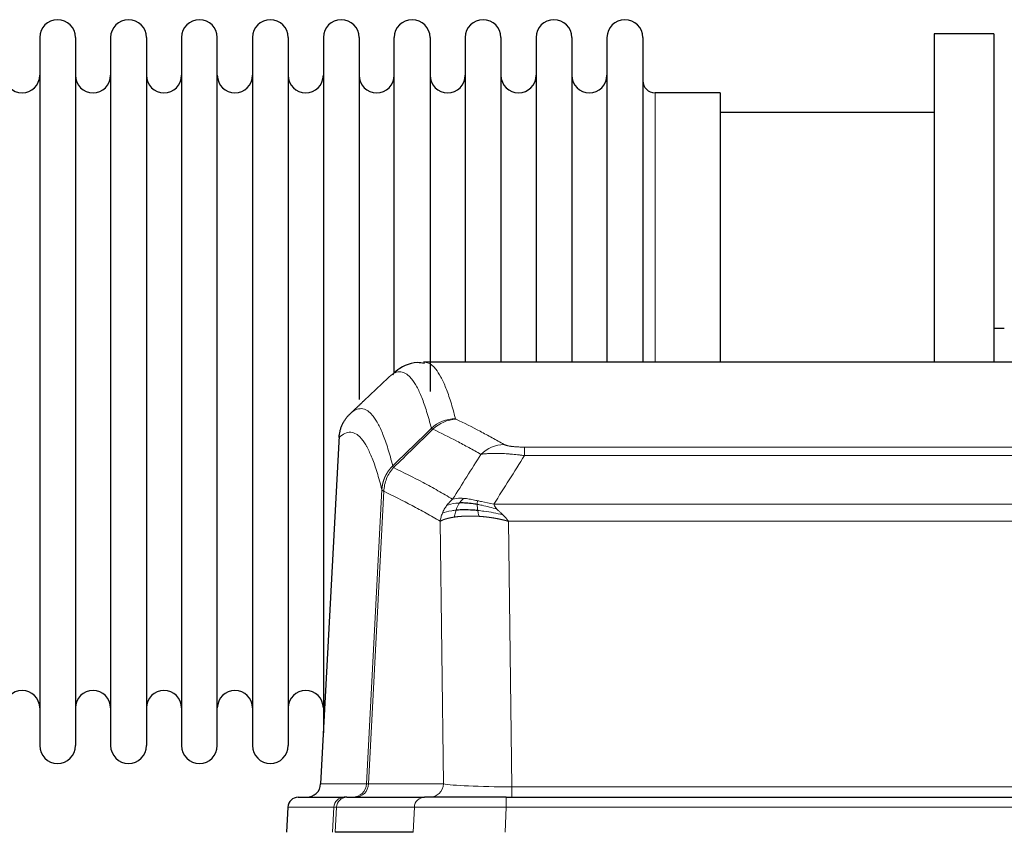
# Model space of a CAD drawing. Header units: inches. Extents: x 0 to 29700, y -16 to 21000.
# Tile 143 of 235: x 6207 to 6487, y 17086 to 17318. Entities that reach past the tile are written whole.
import ezdxf

# ---------------------------------------------------------------- set-up
doc = ezdxf.new("R2010")
doc.units = ezdxf.units.IN
doc.layers.add('1', color=7, linetype='Continuous', true_color=0xffffff)

msp = doc.modelspace()

# ---------------------------------------------------------------- linework, layer by layer
at = {"layer": '1', "color": 2, "linetype": 'Continuous', "lineweight": 25}
for p, q in [((6212.467, 17312.507), (6212.467, 17110.707)), ((6222.667, 17312.507), (6222.667, 17110.707)), ((6232.667, 17312.507), (6232.667, 17110.707)), ((6242.867, 17312.507), (6242.867, 17110.707)), ((6252.867, 17312.507), (6252.867, 17110.707)), ((6263.067, 17110.707), (6263.067, 17312.507)), ((6273.067, 17312.507), (6273.067, 17110.707)), ((6283.267, 17312.507), (6283.267, 17110.707)), ((6293.267, 17312.507), (6293.267, 17211.607)), ((6303.467, 17312.507), (6303.467, 17211.607)), ((6313.467, 17217.013), (6313.467, 17312.507)), ((6323.667, 17312.507), (6323.667, 17211.607)), ((6333.667, 17312.507), (6333.667, 17220.007)), ((6343.867, 17312.507), (6343.867, 17220.007)), ((6353.867, 17312.507), (6353.867, 17220.007)), ((6364.067, 17312.507), (6364.067, 17220.007)), ((6374.067, 17312.507), (6374.067, 17220.007)), ((6384.267, 17312.507), (6384.267, 17220.007)), ((6484.267, 17313.607), (6467.267, 17313.607)), ((6467.267, 17313.607), (6467.267, 17220.009)), ((6484.267, 17313.607), (6484.267, 17220.009)), ((6406.267, 17296.757), (6387.767, 17296.757)), ((6406.267, 17296.757), (6406.267, 17220.003)), ((6467.267, 17291.107), (6406.262, 17291.107)), ((6487.245, 17229.627), (6484.204, 17229.627)), ((6584.701, 17220.002), (6321.833, 17220.002)), ((6293.267, 17211.607), (6293.267, 17114.386)), ((6303.467, 17211.607), (6303.467, 17209.329)), ((6297.765, 17198.982), (6292.491, 17099.79)), ((6286.12, 17096.002), (6299.23, 17096.002)), ((6299.928, 17096.002), (6299.23, 17096.002)), ((6299.928, 17096.002), (6322.102, 17096.002)), ((6345.357, 17096.002), (6322.102, 17096.002)), ((6345.357, 17096.002), (6561.177, 17096.002)), ((6283.109, 17093.161), (6282.728, 17086.002)), ((6318.902, 17086.002), (6296.647, 17086.002))]:
    msp.add_line(p, q, dxfattribs=at)
at = {"layer": '1', "color": 110, "linetype": 'Continuous', "lineweight": 13}
for p, q in [((6387.767, 17296.757), (6387.767, 17220.003)), ((6297.751, 17198.488), (6292.503, 17099.793)), ((6350.596, 17195.795), (6555.938, 17195.795)), ((6350.596, 17193.379), (6350.596, 17195.795)), ((6555.938, 17193.379), (6350.596, 17193.379)), ((6305.57, 17099.793), (6309.946, 17183.661)), ((6310.502, 17183.185), (6306.151, 17099.793)), ((6341.864, 17179.548), (6564.67, 17179.548)), ((6327.503, 17099.793), (6326.545, 17174.64)), ((6560.557, 17174.65), (6345.977, 17174.65)), ((6345.977, 17174.65), (6346.945, 17098.967)), ((6292.503, 17099.793), (6305.57, 17099.793)), ((6306.151, 17099.793), (6327.503, 17099.793)), ((6346.945, 17098.967), (6559.588, 17098.967)), ((6346.945, 17096.002), (6346.945, 17098.967)), ((6345.357, 17093.159), (6345.357, 17096.002)), ((6283.125, 17093.159), (6282.745, 17086.002)), ((6296.236, 17093.159), (6283.125, 17093.159)), ((6295.863, 17086.002), (6296.236, 17093.159)), ((6297.021, 17093.159), (6296.647, 17086.002)), ((6319.195, 17093.159), (6297.021, 17093.159)), ((6318.902, 17086.002), (6319.195, 17093.159)), ((6345.357, 17093.159), (6345.064, 17086.002)), ((6561.177, 17093.159), (6345.357, 17093.159))]:
    msp.add_line(p, q, dxfattribs=at)
at = {"layer": '1', "color": 2, "linetype": 'Continuous', "lineweight": 25}
for centre, radius, start, end in [((6217.567, 17312.507), 5.1, 0, 180), ((6237.767, 17312.507), 5.1, 0, 180), ((6257.967, 17312.507), 5.1, 0, 180), ((6278.167, 17312.507), 5.1, 0, 180), ((6298.367, 17312.507), 5.1, 0, 180), ((6318.567, 17312.507), 5.1, 0, 180), ((6338.767, 17312.507), 5.1, 0, 180), ((6358.967, 17312.507), 5.1, 0, 180), ((6379.167, 17312.507), 5.1, 0, 180), ((6207.467, 17301.757), 5, 180, 0), ((6227.667, 17301.757), 5, 180, 0), ((6247.867, 17301.757), 5, 180, 0), ((6268.067, 17301.757), 5, 180, 0), ((6288.267, 17301.757), 5, 180, 0), ((6308.467, 17301.757), 5, 180, 0), ((6328.667, 17301.757), 5, 180, 0), ((6348.867, 17301.757), 5, 180, 0), ((6369.067, 17301.757), 5, 180, 0), ((6387.767, 17300.257), 3.5, 180, 270), ((6207.467, 17121.457), 5, 0, 180), ((6227.667, 17121.457), 5, 0, 180), ((6247.867, 17121.457), 5, 0, 180), ((6268.067, 17121.457), 5, 0, 180), ((6288.267, 17121.457), 5, 0, 180), ((6217.567, 17110.707), 5.1, 180, 0), ((6237.767, 17110.707), 5.1, 180, 0), ((6257.967, 17110.707), 5.1, 180, 0), ((6278.167, 17110.707), 5.1, 180, 0)]:
    msp.add_arc(centre, radius, start, end, dxfattribs=at)
at = {"layer": '1', "color": 110, "linetype": 'Continuous', "lineweight": 13}
for centre, major_axis, ratio, start_param, end_param in [((6330.9, 17193.945), (-9.695, -2.45), 0.9931439, 4.4664808, 5.2238901), ((6331.087, 17193.785), (-4.281, -9.037), 0.9659395, 3.5975691, 4.3432065), ((6344.749, 17186.639), (-4.97, -8.677), 0.9635717, 3.6779385, 4.4208965), ((6301.578, 17100.002), (0, 4), 0.9993908, 3.1415927, 4.6600291), ((6302.275, 17100.002), (0, 4), 0.9702957, 3.1415927, 4.6600291), ((6325.596, 17100.002), (20.038, 0.208), 0.001459, 3.1763609, 3.3855124), ((6323.627, 17100.002), (0, 4), 0.9702957, 3.1415927, 4.6600291), ((6346.866, 17100.002), (-20.002, 0.052), 0.0517476, 0.2535919, 1.5749043), ((6299.23, 17093.002), (0, 3), 0.9993908, 0, 1.5184364), ((6299.928, 17093.002), (0, 3), 0.9702957, 0, 1.5184364), ((6322.102, 17093.002), (0, 3), 0.9702957, 0, 1.5184364), ((6323.248, 17093.002), (-27.029, 0.156), 0.000812, 6.0391365, 6.248288), ((6345.408, 17093.002), (-27.018, 0.123), 0.0058026, 4.7143189, 6.0386286)]:
    msp.add_ellipse(centre, major_axis=major_axis, ratio=ratio, start_param=start_param, end_param=end_param, dxfattribs=at)
at = {"layer": '1', "color": 2, "linetype": 'Continuous', "lineweight": 25}
for centre, major_axis, start_param, end_param in [((6288.511, 17100.002), (0, 4), 3.1415927, 4.6600291), ((6286.12, 17093.002), (0, 3), 0, 1.5184364)]:
    msp.add_ellipse(centre, major_axis=major_axis, ratio=0.9993908, start_param=start_param, end_param=end_param, dxfattribs=at)
for points, knots in [([(6322.062, 17219.597), (6321.361, 17219.756), (6318.283, 17220.248), (6314.667, 17218.143), (6313.204, 17216.752), (6312.938, 17216.429)], [0, 0, 0, 0, 0.1798952, 0.8294892, 1, 1, 1, 1]), ([(6297.751, 17198.488), (6297.781, 17199.12), (6297.871, 17199.747), (6298.094, 17200.666), (6298.182, 17200.968), (6298.388, 17201.563), (6298.505, 17201.855), (6298.767, 17202.426), (6298.911, 17202.705), (6299.225, 17203.248), (6299.395, 17203.512), (6299.759, 17204.021), (6299.953, 17204.267), (6300.364, 17204.738), (6300.58, 17204.964), (6300.806, 17205.179)], [0, 0, 0, 0, 0.25, 0.25, 0.375, 0.375, 0.5, 0.5, 0.625, 0.625, 0.75, 0.75, 0.875, 0.875, 1, 1, 1, 1]), ([(6337.265, 17177.717), (6336.976, 17177.744), (6336.689, 17177.767), (6335.555, 17177.85), (6334.732, 17177.885), (6333.167, 17177.904), (6332.426, 17177.888), (6331.508, 17177.836), (6331.284, 17177.82), (6331.067, 17177.802)], [0, 0, 0, 0, 0.125, 0.125, 0.5, 0.5, 0.875, 0.875, 1, 1, 1, 1]), ([(6337.096, 17179.459), (6336.867, 17179.498), (6336.64, 17179.535), (6335.738, 17179.67), (6335.079, 17179.748), (6333.809, 17179.852), (6333.199, 17179.877), (6332.428, 17179.875), (6332.238, 17179.871), (6332.053, 17179.865)], [0, 0, 0, 0, 0.125, 0.125, 0.5, 0.5, 0.875, 0.875, 1, 1, 1, 1])]:
    msp.add_open_spline(points, degree=3, knots=knots, dxfattribs=at)
at = {"layer": '1', "color": 110, "linetype": 'Continuous', "lineweight": 13}
for points, knots in [([(6321.92, 17220.002), (6322.013, 17220.002), (6322.636, 17219.973), (6323.25, 17219.749), (6324.02, 17219.252), (6324.403, 17218.95), (6324.781, 17218.569), (6325.032, 17218.298), (6325.157, 17218.153), (6325.781, 17217.386), (6326.272, 17216.631), (6326.998, 17215.288), (6327.237, 17214.805), (6327.713, 17213.769), (6327.949, 17213.216), (6328.651, 17211.451), (6329.572, 17208.816), (6330.462, 17205.62), (6330.9, 17203.881)], [0, 0, 0, 0, 0.0285367, 0.1904473, 0.1904473, 0.2714026, 0.3118802, 0.3118802, 0.3523578, 0.3523578, 0.5142684, 0.5142684, 0.5952236, 0.5952236, 0.6761789, 0.6761789, 0.8380895, 1, 1, 1, 1]), ([(6324.032, 17201.142), (6323.594, 17202.88), (6322.703, 17206.074), (6321.781, 17208.706), (6321.078, 17210.47), (6320.841, 17211.023), (6320.365, 17212.058), (6320.125, 17212.541), (6319.399, 17213.883), (6318.907, 17214.638), (6318.282, 17215.405), (6318.157, 17215.549), (6317.905, 17215.821), (6317.527, 17216.202), (6317.143, 17216.503), (6316.372, 17217.001), (6315.328, 17217.383), (6313.718, 17217.112), (6312.616, 17216.368), (6312.058, 17215.855)], [0, 0, 0, 0, 0.125, 0.25, 0.25, 0.3125, 0.3125, 0.375, 0.375, 0.5, 0.5, 0.53125, 0.53125, 0.5625, 0.625, 0.625, 0.75, 0.875, 1, 1, 1, 1]), ([(6300.806, 17205.179), (6301.378, 17205.733), (6302.505, 17206.547), (6304.151, 17206.892), (6305.217, 17206.538), (6306.005, 17206.053), (6306.397, 17205.756), (6306.848, 17205.314), (6307.041, 17205.104), (6307.169, 17204.959), (6307.232, 17204.884), (6307.551, 17204.5), (6307.931, 17203.984), (6308.369, 17203.286), (6308.555, 17202.966), (6308.679, 17202.749), (6308.741, 17202.637), (6309.298, 17201.617), (6310.27, 17199.512), (6311.681, 17195.48), (6312.589, 17192.209), (6313.036, 17190.427)], [0, 0, 0, 0, 0.125, 0.25, 0.375, 0.375, 0.4375, 0.46875, 0.484375, 0.484375, 0.5, 0.5, 0.5625, 0.59375, 0.609375, 0.609375, 0.625, 0.625, 0.75, 0.875, 1, 1, 1, 1]), ([(6331.087, 17203.719), (6331.031, 17203.746), (6330.988, 17203.773), (6330.926, 17203.827), (6330.907, 17203.854), (6330.9, 17203.881)], [0, 0, 0, 0, 0.5, 0.5, 1, 1, 1, 1]), ([(6331.087, 17203.719), (6333.373, 17202.632), (6335.654, 17201.491), (6339.07, 17199.697), (6340.207, 17199.086), (6342.479, 17197.836), (6343.615, 17197.197), (6344.749, 17196.545)], [0, 0, 0, 0, 0.5, 0.5, 0.75, 0.75, 1, 1, 1, 1]), ([(6309.946, 17183.661), (6309.501, 17185.441), (6308.596, 17188.709), (6307.189, 17192.741), (6306.219, 17194.849), (6305.664, 17195.871), (6305.602, 17195.983), (6305.478, 17196.201), (6305.292, 17196.521), (6304.856, 17197.221), (6304.477, 17197.739), (6304.159, 17198.126), (6304.096, 17198.201), (6303.968, 17198.346), (6303.776, 17198.558), (6303.326, 17199.003), (6302.936, 17199.304), (6302.149, 17199.795), (6301.086, 17200.159), (6299.445, 17199.833), (6298.321, 17199.034), (6297.751, 17198.488)], [0, 0, 0, 0, 0.125, 0.25, 0.375, 0.375, 0.390625, 0.390625, 0.40625, 0.4375, 0.5, 0.5, 0.515625, 0.515625, 0.53125, 0.5625, 0.625, 0.625, 0.75, 0.875, 1, 1, 1, 1]), ([(6338.169, 17193.72), (6337.033, 17194.373), (6335.897, 17195.012), (6333.621, 17196.263), (6332.483, 17196.875), (6329.063, 17198.671), (6326.779, 17199.814), (6324.491, 17200.903)], [0, 0, 0, 0, 0.25, 0.25, 0.5, 0.5, 1, 1, 1, 1]), ([(6350.596, 17193.379), (6350.261, 17193.422), (6349.928, 17193.463), (6349.265, 17193.541), (6348.936, 17193.578), (6347.961, 17193.682), (6347.323, 17193.742), (6346.62, 17193.8), (6346.542, 17193.807), (6346.387, 17193.819), (6346.309, 17193.825), (6346.078, 17193.843), (6345.925, 17193.854), (6345.47, 17193.886), (6344.875, 17193.923), (6344.303, 17193.951), (6343.881, 17193.969), (6343.673, 17193.976), (6343.467, 17193.983), (6343.331, 17193.987), (6343.263, 17193.989), (6342.658, 17194.004), (6342.15, 17194.008), (6341.431, 17193.999), (6341.198, 17193.994), (6340.86, 17193.983), (6340.749, 17193.979), (6340.53, 17193.97), (6340.423, 17193.964), (6339.895, 17193.935), (6339.507, 17193.903), (6338.792, 17193.823), (6338.466, 17193.775), (6338.169, 17193.72)], [0, 0, 0, 0, 0.0625, 0.0625, 0.125, 0.125, 0.25, 0.25, 0.265625, 0.265625, 0.28125, 0.28125, 0.3125, 0.3125, 0.375, 0.4375, 0.4375, 0.46875, 0.484375, 0.484375, 0.5, 0.5, 0.625, 0.625, 0.6875, 0.6875, 0.71875, 0.71875, 0.75, 0.75, 0.875, 0.875, 1, 1, 1, 1]), ([(6350.596, 17195.795), (6350.413, 17195.795), (6350.231, 17195.796), (6349.867, 17195.801), (6349.687, 17195.804), (6349.332, 17195.813), (6349.156, 17195.819), (6348.809, 17195.833), (6348.638, 17195.841), (6348.428, 17195.853), (6348.386, 17195.856), (6348.302, 17195.861), (6348.177, 17195.869), (6348.056, 17195.877), (6347.817, 17195.895), (6347.509, 17195.921), (6347.222, 17195.951), (6347.049, 17195.972), (6347.015, 17195.976), (6346.947, 17195.984), (6346.913, 17195.988), (6346.813, 17196.001), (6346.748, 17196.01), (6346.559, 17196.037), (6346.439, 17196.056), (6346.213, 17196.094), (6346.105, 17196.114), (6345.903, 17196.155), (6345.807, 17196.177), (6345.694, 17196.204), (6345.672, 17196.209), (6345.628, 17196.22), (6345.606, 17196.226), (6345.543, 17196.242), (6345.502, 17196.253), (6345.383, 17196.287), (6345.309, 17196.31), (6345.172, 17196.356), (6345.109, 17196.379), (6344.932, 17196.449), (6344.833, 17196.496), (6344.749, 17196.545)], [0, 0, 0, 0, 0.0625, 0.0625, 0.125, 0.125, 0.1875, 0.1875, 0.25, 0.25, 0.265625, 0.265625, 0.28125, 0.3125, 0.3125, 0.375, 0.4375, 0.4375, 0.453125, 0.453125, 0.46875, 0.46875, 0.5, 0.5, 0.5625, 0.5625, 0.625, 0.625, 0.6875, 0.6875, 0.703125, 0.703125, 0.71875, 0.71875, 0.75, 0.75, 0.8125, 0.8125, 0.875, 0.875, 1, 1, 1, 1]), ([(6309.946, 17183.661), (6309.947, 17183.678), (6309.949, 17183.712), (6309.952, 17183.763), (6309.955, 17183.813), (6309.959, 17183.864), (6309.963, 17183.915), (6309.967, 17183.965), (6309.971, 17184.016), (6309.976, 17184.067), (6309.98, 17184.117), (6309.986, 17184.168), (6309.991, 17184.218), (6309.996, 17184.269), (6310.002, 17184.319), (6310.008, 17184.37), (6310.015, 17184.42), (6310.021, 17184.47), (6310.028, 17184.521), (6310.035, 17184.571), (6310.043, 17184.621), (6310.05, 17184.672), (6310.058, 17184.722), (6310.066, 17184.772), (6310.075, 17184.822), (6310.083, 17184.872), (6310.092, 17184.922), (6310.101, 17184.972), (6310.111, 17185.022), (6310.12, 17185.072), (6310.13, 17185.122), (6310.14, 17185.171), (6310.151, 17185.221), (6310.161, 17185.271), (6310.172, 17185.32), (6310.183, 17185.37), (6310.195, 17185.419), (6310.206, 17185.469), (6310.218, 17185.518), (6310.23, 17185.568), (6310.243, 17185.617), (6310.255, 17185.666), (6310.268, 17185.715), (6310.281, 17185.764), (6310.295, 17185.813), (6310.308, 17185.862), (6310.322, 17185.911), (6310.336, 17185.96), (6310.35, 17186.008), (6310.365, 17186.057), (6310.38, 17186.106), (6310.395, 17186.154), (6310.41, 17186.203), (6310.426, 17186.251), (6310.442, 17186.299), (6310.458, 17186.347), (6310.474, 17186.395), (6310.49, 17186.444), (6310.507, 17186.491), (6310.524, 17186.539), (6310.541, 17186.587), (6310.559, 17186.635), (6310.577, 17186.682), (6310.595, 17186.73), (6310.613, 17186.777), (6310.631, 17186.825), (6310.65, 17186.872), (6310.669, 17186.919), (6310.688, 17186.966), (6310.707, 17187.013), (6310.727, 17187.06), (6310.747, 17187.106), (6310.767, 17187.153), (6310.787, 17187.2), (6310.808, 17187.246), (6310.828, 17187.292), (6310.855, 17187.352), (6310.889, 17187.425), (6310.93, 17187.511), (6310.972, 17187.597), (6311.014, 17187.682), (6311.057, 17187.767), (6311.101, 17187.851), (6311.146, 17187.935), (6311.192, 17188.019), (6311.238, 17188.102), (6311.285, 17188.185), (6311.333, 17188.267), (6311.382, 17188.349), (6311.431, 17188.43), (6311.481, 17188.511), (6311.532, 17188.591), (6311.584, 17188.671), (6311.637, 17188.751), (6311.69, 17188.83), (6311.744, 17188.908), (6311.798, 17188.986), (6311.854, 17189.063), (6311.91, 17189.14), (6311.966, 17189.217), (6312.024, 17189.292), (6312.082, 17189.368), (6312.141, 17189.442), (6312.201, 17189.517), (6312.261, 17189.59), (6312.322, 17189.663), (6312.383, 17189.736), (6312.446, 17189.808), (6312.509, 17189.879), (6312.572, 17189.95), (6312.637, 17190.02), (6312.701, 17190.089), (6312.767, 17190.158), (6312.833, 17190.226), (6312.9, 17190.294), (6312.967, 17190.361), (6313.013, 17190.405), (6313.036, 17190.427)], [0, 0, 0, 0, 0.0066687, 0.0133374, 0.0200061, 0.0266746, 0.0333432, 0.0400116, 0.0466801, 0.0533484, 0.0600168, 0.066685, 0.0733532, 0.0800214, 0.0866895, 0.0933575, 0.1000255, 0.1066935, 0.1133614, 0.1200292, 0.126697, 0.1333647, 0.1400324, 0.1467001, 0.1533676, 0.1600352, 0.1667026, 0.1733701, 0.1800374, 0.1867047, 0.193372, 0.2000392, 0.2067064, 0.2133735, 0.2200405, 0.2267075, 0.2333745, 0.2400414, 0.2467082, 0.253375, 0.2600418, 0.2667085, 0.2733751, 0.2800417, 0.2867082, 0.2933747, 0.3000412, 0.3067075, 0.3133739, 0.3200401, 0.3267064, 0.3333725, 0.3400387, 0.3467047, 0.3533708, 0.3600367, 0.3667026, 0.3733685, 0.3800343, 0.3867001, 0.3933658, 0.4000315, 0.4066971, 0.4133626, 0.4200281, 0.4266936, 0.433359, 0.4400243, 0.4466896, 0.4533549, 0.4600201, 0.4666852, 0.4733503, 0.4800154, 0.4866804, 0.4933453, 0.5000102, 0.5125098, 0.5250093, 0.5375088, 0.5500082, 0.5625077, 0.5750071, 0.5875066, 0.600006, 0.6125054, 0.6250049, 0.6375043, 0.6500037, 0.6625032, 0.6750026, 0.6875021, 0.7000016, 0.7125011, 0.7250006, 0.7375001, 0.7499997, 0.7624993, 0.7749989, 0.7874985, 0.7999982, 0.812498, 0.8249977, 0.8374975, 0.8499974, 0.8624973, 0.8749972, 0.8874972, 0.8999973, 0.9124974, 0.9249976, 0.9374978, 0.9499981, 0.9624985, 0.9749989, 0.9874994, 1, 1, 1, 1]), ([(6310.502, 17183.185), (6310.524, 17183.816), (6310.601, 17184.444), (6310.865, 17185.672), (6311.051, 17186.273), (6311.522, 17187.425), (6311.808, 17187.977), (6312.466, 17189.015), (6312.839, 17189.5), (6313.248, 17189.944)], [0, 0, 0, 0, 0.25, 0.25, 0.5, 0.5, 0.75, 0.75, 1, 1, 1, 1]), ([(6313.248, 17189.944), (6313.173, 17190.033), (6313.13, 17190.13), (6313.072, 17190.303), (6313.056, 17190.379), (6313.036, 17190.427)], [0, 0, 0, 0, 0.5, 0.5, 1, 1, 1, 1]), ([(6313.248, 17189.944), (6316.07, 17188.605), (6318.885, 17187.185), (6323.099, 17184.93), (6324.502, 17184.158), (6327.304, 17182.573), (6328.704, 17181.759), (6330.101, 17180.926)], [0, 0, 0, 0, 0.5, 0.5, 0.75, 0.75, 1, 1, 1, 1]), ([(6310.502, 17183.185), (6310.497, 17183.188), (6310.487, 17183.194), (6310.472, 17183.204), (6310.457, 17183.214), (6310.442, 17183.224), (6310.426, 17183.233), (6310.411, 17183.243), (6310.396, 17183.253), (6310.38, 17183.263), (6310.365, 17183.273), (6310.349, 17183.283), (6310.334, 17183.293), (6310.319, 17183.303), (6310.303, 17183.313), (6310.288, 17183.323), (6310.273, 17183.333), (6310.258, 17183.343), (6310.243, 17183.353), (6310.228, 17183.363), (6310.214, 17183.373), (6310.199, 17183.383), (6310.185, 17183.394), (6310.171, 17183.404), (6310.157, 17183.414), (6310.144, 17183.424), (6310.13, 17183.434), (6310.11, 17183.451), (6310.084, 17183.472), (6310.055, 17183.498), (6310.032, 17183.522), (6310.012, 17183.544), (6309.996, 17183.565), (6309.984, 17183.583), (6309.974, 17183.599), (6309.966, 17183.613), (6309.96, 17183.625), (6309.955, 17183.636), (6309.952, 17183.645), (6309.949, 17183.651), (6309.948, 17183.656), (6309.947, 17183.659), (6309.946, 17183.661), (6309.946, 17183.661)], [0, 0, 0, 0, 0.0155045, 0.0313064, 0.0474058, 0.0638028, 0.0804975, 0.0974898, 0.1147799, 0.1323678, 0.1502535, 0.1684372, 0.1869188, 0.2056984, 0.224776, 0.2441517, 0.2638255, 0.2837975, 0.3040676, 0.3246359, 0.3455025, 0.3666674, 0.3881306, 0.4098921, 0.431952, 0.4543102, 0.4769669, 0.499922, 0.5635887, 0.6229234, 0.6779259, 0.7285963, 0.7749346, 0.8169408, 0.8546148, 0.8879566, 0.9169663, 0.9416439, 0.9619893, 0.9780025, 0.9896835, 0.9970323, 1, 1, 1, 1]), ([(6326.545, 17174.64), (6325.214, 17175.426), (6323.882, 17176.194), (6321.214, 17177.693), (6319.879, 17178.423), (6315.868, 17180.56), (6313.188, 17181.909), (6310.502, 17183.185)], [0, 0, 0, 0, 0.25, 0.25, 0.5, 0.5, 1, 1, 1, 1]), ([(6328.394, 17179.119), (6328.64, 17179.449), (6328.907, 17179.767), (6329.477, 17180.371), (6329.781, 17180.657), (6330.101, 17180.926)], [0, 0, 0, 0, 0.5, 0.5, 1, 1, 1, 1]), ([(6333.277, 17181.187), (6332.978, 17181.213), (6332.688, 17181.229), (6331.561, 17181.244), (6330.795, 17181.15), (6330.101, 17180.926)], [0, 0, 0, 0, 0.25, 0.25, 1, 1, 1, 1]), ([(6332.053, 17179.865), (6332.151, 17180.015), (6332.253, 17180.156), (6332.51, 17180.485), (6332.667, 17180.659), (6332.978, 17180.959), (6333.131, 17181.086), (6333.277, 17181.187)], [0, 0, 0, 0, 0.25, 0.25, 0.625, 0.625, 1, 1, 1, 1]), ([(6337.246, 17180.492), (6337.066, 17180.532), (6336.887, 17180.571), (6336.18, 17180.725), (6335.666, 17180.832), (6334.672, 17181.013), (6334.192, 17181.088), (6333.578, 17181.159), (6333.426, 17181.174), (6333.277, 17181.187)], [0, 0, 0, 0, 0.125, 0.125, 0.5, 0.5, 0.875, 0.875, 1, 1, 1, 1]), ([(6337.096, 17179.459), (6337.094, 17179.583), (6337.096, 17179.699), (6337.109, 17179.964), (6337.125, 17180.101), (6337.174, 17180.33), (6337.206, 17180.423), (6337.246, 17180.492)], [0, 0, 0, 0, 0.25, 0.25, 0.625, 0.625, 1, 1, 1, 1]), ([(6341.864, 17179.548), (6340.644, 17179.737), (6339.468, 17179.994), (6337.974, 17180.328), (6337.607, 17180.411), (6337.246, 17180.492)], [0, 0, 0, 0, 0.75, 0.75, 1, 1, 1, 1]), ([(6327.184, 17176.978), (6327.34, 17177.354), (6327.52, 17177.722), (6327.925, 17178.438), (6328.149, 17178.785), (6328.394, 17179.119)], [0, 0, 0, 0, 0.5, 0.5, 1, 1, 1, 1]), ([(6331.067, 17177.802), (6330.632, 17177.766), (6330.222, 17177.721), (6328.692, 17177.504), (6327.796, 17177.264), (6327.184, 17176.978)], [0, 0, 0, 0, 0.25, 0.25, 1, 1, 1, 1]), ([(6332.053, 17179.865), (6331.681, 17179.852), (6331.324, 17179.826), (6329.964, 17179.675), (6329.093, 17179.45), (6328.394, 17179.119)], [0, 0, 0, 0, 0.25, 0.25, 1, 1, 1, 1]), ([(6330.577, 17175.841), (6330.612, 17176.041), (6330.655, 17176.265), (6330.76, 17176.744), (6330.823, 17177), (6330.949, 17177.441), (6331.005, 17177.621), (6331.067, 17177.802)], [0, 0, 0, 0, 0.375, 0.375, 0.75, 0.75, 1, 1, 1, 1]), ([(6331.067, 17177.802), (6331.098, 17177.893), (6331.13, 17177.984), (6331.264, 17178.347), (6331.377, 17178.62), (6331.627, 17179.145), (6331.763, 17179.398), (6331.955, 17179.713), (6332.003, 17179.79), (6332.053, 17179.865)], [0, 0, 0, 0, 0.125, 0.125, 0.5, 0.5, 0.875, 0.875, 1, 1, 1, 1]), ([(6342.735, 17178.105), (6341.324, 17178.527), (6339.888, 17178.903), (6338.017, 17179.293), (6337.554, 17179.381), (6337.096, 17179.459)], [0, 0, 0, 0, 0.75, 0.75, 1, 1, 1, 1]), ([(6337.265, 17177.717), (6337.253, 17177.794), (6337.241, 17177.872), (6337.196, 17178.182), (6337.167, 17178.413), (6337.124, 17178.858), (6337.109, 17179.071), (6337.099, 17179.333), (6337.097, 17179.397), (6337.096, 17179.459)], [0, 0, 0, 0, 0.125, 0.125, 0.5, 0.5, 0.875, 0.875, 1, 1, 1, 1]), ([(6337.579, 17176.066), (6337.546, 17176.229), (6337.507, 17176.415), (6337.425, 17176.817), (6337.382, 17177.034), (6337.315, 17177.409), (6337.289, 17177.562), (6337.265, 17177.717)], [0, 0, 0, 0, 0.375, 0.375, 0.75, 0.75, 1, 1, 1, 1]), ([(6344.406, 17176.486), (6342.634, 17176.938), (6340.804, 17177.285), (6338.43, 17177.598), (6337.843, 17177.663), (6337.265, 17177.717)], [0, 0, 0, 0, 0.75, 0.75, 1, 1, 1, 1]), ([(6342.735, 17178.105), (6342.616, 17178.232), (6342.506, 17178.357), (6342.258, 17178.667), (6342.133, 17178.849), (6341.947, 17179.205), (6341.885, 17179.379), (6341.864, 17179.548)], [0, 0, 0, 0, 0.25, 0.25, 0.625, 0.625, 1, 1, 1, 1]), ([(6344.406, 17176.486), (6344.332, 17176.558), (6344.258, 17176.629), (6343.962, 17176.911), (6343.74, 17177.117), (6343.313, 17177.521), (6343.108, 17177.719), (6342.855, 17177.977), (6342.794, 17178.041), (6342.735, 17178.105)], [0, 0, 0, 0, 0.125, 0.125, 0.5, 0.5, 0.875, 0.875, 1, 1, 1, 1]), ([(6326.545, 17174.64), (6326.602, 17175.036), (6326.684, 17175.432), (6326.898, 17176.213), (6327.029, 17176.6), (6327.184, 17176.978)], [0, 0, 0, 0, 0.5, 0.5, 1, 1, 1, 1]), ([(6330.577, 17175.841), (6330.565, 17175.839), (6330.542, 17175.836), (6330.507, 17175.831), (6330.471, 17175.825), (6330.436, 17175.82), (6330.399, 17175.814), (6330.363, 17175.808), (6330.326, 17175.802), (6330.289, 17175.796), (6330.251, 17175.79), (6330.213, 17175.784), (6330.174, 17175.778), (6330.136, 17175.771), (6330.096, 17175.764), (6330.057, 17175.757), (6330.017, 17175.75), (6329.977, 17175.743), (6329.937, 17175.736), (6329.896, 17175.729), (6329.855, 17175.721), (6329.814, 17175.714), (6329.772, 17175.706), (6329.73, 17175.698), (6329.688, 17175.69), (6329.645, 17175.681), (6329.603, 17175.673), (6329.56, 17175.664), (6329.517, 17175.656), (6329.473, 17175.647), (6329.43, 17175.638), (6329.386, 17175.629), (6329.342, 17175.619), (6329.297, 17175.61), (6329.253, 17175.6), (6329.208, 17175.59), (6329.163, 17175.58), (6329.119, 17175.57), (6329.073, 17175.56), (6329.028, 17175.55), (6328.983, 17175.539), (6328.937, 17175.528), (6328.892, 17175.517), (6328.846, 17175.506), (6328.8, 17175.495), (6328.754, 17175.483), (6328.708, 17175.472), (6328.662, 17175.46), (6328.616, 17175.448), (6328.57, 17175.436), (6328.523, 17175.424), (6328.477, 17175.411), (6328.431, 17175.399), (6328.385, 17175.386), (6328.338, 17175.373), (6328.292, 17175.36), (6328.246, 17175.346), (6328.2, 17175.333), (6328.154, 17175.319), (6328.108, 17175.305), (6328.062, 17175.291), (6328.016, 17175.277), (6327.97, 17175.263), (6327.925, 17175.248), (6327.879, 17175.233), (6327.834, 17175.218), (6327.789, 17175.203), (6327.744, 17175.188), (6327.699, 17175.172), (6327.655, 17175.156), (6327.61, 17175.14), (6327.566, 17175.124), (6327.522, 17175.108), (6327.478, 17175.092), (6327.435, 17175.075), (6327.392, 17175.058), (6327.349, 17175.041), (6327.307, 17175.024), (6327.264, 17175.007), (6327.223, 17174.989), (6327.181, 17174.971), (6327.14, 17174.953), (6327.099, 17174.935), (6327.059, 17174.917), (6327.019, 17174.898), (6326.979, 17174.879), (6326.94, 17174.86), (6326.902, 17174.841), (6326.864, 17174.822), (6326.826, 17174.802), (6326.789, 17174.783), (6326.752, 17174.763), (6326.716, 17174.743), (6326.681, 17174.723), (6326.646, 17174.702), (6326.612, 17174.681), (6326.578, 17174.661), (6326.556, 17174.647), (6326.545, 17174.64)], [0, 0, 0, 0, 0.0060657, 0.012223, 0.0184718, 0.0248123, 0.0312443, 0.0377679, 0.0443831, 0.0510899, 0.0578883, 0.0647782, 0.0717598, 0.0788329, 0.0859977, 0.093254, 0.1006019, 0.1080414, 0.1155725, 0.1231952, 0.1309095, 0.1387154, 0.1466129, 0.1546019, 0.1626826, 0.1708549, 0.1791188, 0.1874742, 0.1959213, 0.20446, 0.2130903, 0.2218121, 0.2306256, 0.2395307, 0.2485274, 0.2576156, 0.2667955, 0.276067, 0.2854301, 0.2948848, 0.3044311, 0.314069, 0.3237985, 0.3336196, 0.3435324, 0.3535367, 0.3636326, 0.3738202, 0.3840993, 0.3944701, 0.4049324, 0.4154864, 0.426132, 0.4368691, 0.4476979, 0.4586183, 0.4696303, 0.480734, 0.4919292, 0.503216, 0.5145945, 0.5260645, 0.5376262, 0.5492795, 0.5610244, 0.5728609, 0.584789, 0.5968087, 0.60892, 0.621123, 0.6334175, 0.6458037, 0.6582815, 0.6708509, 0.6835119, 0.6962645, 0.7091087, 0.7220445, 0.735072, 0.748191, 0.7614017, 0.774704, 0.7880979, 0.8015834, 0.8151605, 0.8288293, 0.8425896, 0.8564416, 0.8703852, 0.8844204, 0.8985472, 0.9127656, 0.9270756, 0.9414773, 0.9559705, 0.9705554, 0.9852319, 1, 1, 1, 1]), ([(6337.579, 17176.066), (6337.557, 17176.068), (6337.513, 17176.07), (6337.448, 17176.074), (6337.382, 17176.078), (6337.316, 17176.082), (6337.249, 17176.086), (6337.183, 17176.089), (6337.117, 17176.093), (6337.051, 17176.096), (6336.984, 17176.099), (6336.918, 17176.103), (6336.852, 17176.106), (6336.785, 17176.109), (6336.719, 17176.111), (6336.652, 17176.114), (6336.585, 17176.117), (6336.519, 17176.119), (6336.452, 17176.122), (6336.385, 17176.124), (6336.318, 17176.126), (6336.251, 17176.128), (6336.185, 17176.13), (6336.118, 17176.132), (6336.051, 17176.133), (6335.984, 17176.135), (6335.917, 17176.136), (6335.85, 17176.138), (6335.783, 17176.139), (6335.716, 17176.14), (6335.649, 17176.141), (6335.582, 17176.142), (6335.515, 17176.143), (6335.447, 17176.143), (6335.38, 17176.144), (6335.313, 17176.144), (6335.246, 17176.145), (6335.179, 17176.145), (6335.112, 17176.145), (6335.045, 17176.145), (6334.978, 17176.145), (6334.911, 17176.144), (6334.844, 17176.144), (6334.776, 17176.144), (6334.709, 17176.143), (6334.642, 17176.142), (6334.575, 17176.141), (6334.508, 17176.14), (6334.441, 17176.139), (6334.375, 17176.138), (6334.308, 17176.136), (6334.241, 17176.135), (6334.174, 17176.133), (6334.107, 17176.132), (6334.04, 17176.13), (6333.974, 17176.128), (6333.907, 17176.126), (6333.84, 17176.123), (6333.774, 17176.121), (6333.707, 17176.119), (6333.641, 17176.116), (6333.575, 17176.113), (6333.508, 17176.11), (6333.442, 17176.107), (6333.376, 17176.104), (6333.31, 17176.101), (6333.244, 17176.098), (6333.178, 17176.094), (6333.112, 17176.091), (6333.046, 17176.087), (6332.98, 17176.083), (6332.915, 17176.079), (6332.849, 17176.075), (6332.784, 17176.071), (6332.718, 17176.066), (6332.653, 17176.062), (6332.588, 17176.057), (6332.523, 17176.052), (6332.458, 17176.048), (6332.393, 17176.043), (6332.329, 17176.037), (6332.264, 17176.032), (6332.2, 17176.027), (6332.135, 17176.021), (6332.071, 17176.016), (6332.007, 17176.01), (6331.943, 17176.004), (6331.879, 17175.998), (6331.816, 17175.992), (6331.752, 17175.985), (6331.689, 17175.979), (6331.625, 17175.972), (6331.562, 17175.966), (6331.499, 17175.959), (6331.437, 17175.952), (6331.374, 17175.945), (6331.312, 17175.938), (6331.249, 17175.93), (6331.187, 17175.923), (6331.125, 17175.915), (6331.064, 17175.908), (6331.002, 17175.9), (6330.941, 17175.892), (6330.88, 17175.884), (6330.819, 17175.875), (6330.758, 17175.867), (6330.697, 17175.858), (6330.637, 17175.85), (6330.597, 17175.844), (6330.577, 17175.841)], [0, 0, 0, 0, 0.0082024, 0.0164263, 0.0246716, 0.0329384, 0.0412265, 0.0495362, 0.0578672, 0.0662198, 0.0745938, 0.0829892, 0.0914062, 0.0998446, 0.1083045, 0.1167859, 0.1252887, 0.1338131, 0.1423589, 0.1509263, 0.1595151, 0.1681255, 0.1767574, 0.1854108, 0.1940858, 0.2027822, 0.2115002, 0.2202398, 0.2290008, 0.2377835, 0.2465876, 0.2554134, 0.2642606, 0.2731295, 0.2820199, 0.2909319, 0.2998654, 0.3088206, 0.3177973, 0.3267956, 0.3358154, 0.3448569, 0.35392, 0.3630047, 0.3721109, 0.3812388, 0.3903883, 0.3995594, 0.4087522, 0.4179665, 0.4272025, 0.4364601, 0.4457393, 0.4550402, 0.4643627, 0.4737069, 0.4830727, 0.4924601, 0.5018692, 0.5113, 0.5207524, 0.5302265, 0.5397222, 0.5492397, 0.5587788, 0.5683395, 0.577922, 0.5875261, 0.5971519, 0.6067994, 0.6164686, 0.6261595, 0.6358721, 0.6456064, 0.6553624, 0.6651401, 0.6749395, 0.6847606, 0.6946034, 0.704468, 0.7143542, 0.7242622, 0.734192, 0.7441434, 0.7541166, 0.7641115, 0.7741282, 0.7841666, 0.7942268, 0.8043087, 0.8144123, 0.8245377, 0.8346848, 0.8448538, 0.8550444, 0.8652568, 0.875491, 0.885747, 0.8960247, 0.9063242, 0.9166455, 0.9269886, 0.9373534, 0.9477401, 0.9581485, 0.9685787, 0.9790306, 0.9895044, 1, 1, 1, 1]), ([(6345.977, 17174.65), (6345.955, 17174.656), (6345.911, 17174.669), (6345.844, 17174.687), (6345.778, 17174.706), (6345.711, 17174.724), (6345.644, 17174.742), (6345.577, 17174.76), (6345.51, 17174.778), (6345.443, 17174.796), (6345.376, 17174.814), (6345.309, 17174.832), (6345.241, 17174.849), (6345.174, 17174.867), (6345.106, 17174.884), (6345.039, 17174.901), (6344.971, 17174.919), (6344.903, 17174.936), (6344.835, 17174.953), (6344.767, 17174.969), (6344.699, 17174.986), (6344.63, 17175.003), (6344.562, 17175.019), (6344.494, 17175.036), (6344.425, 17175.052), (6344.356, 17175.068), (6344.288, 17175.084), (6344.219, 17175.1), (6344.15, 17175.116), (6344.081, 17175.132), (6344.012, 17175.147), (6343.943, 17175.163), (6343.874, 17175.178), (6343.804, 17175.194), (6343.735, 17175.209), (6343.665, 17175.224), (6343.596, 17175.239), (6343.526, 17175.254), (6343.456, 17175.268), (6343.386, 17175.283), (6343.317, 17175.298), (6343.247, 17175.312), (6343.177, 17175.326), (6343.106, 17175.34), (6343.036, 17175.354), (6342.966, 17175.368), (6342.896, 17175.382), (6342.825, 17175.396), (6342.755, 17175.409), (6342.684, 17175.423), (6342.614, 17175.436), (6342.543, 17175.449), (6342.472, 17175.463), (6342.401, 17175.475), (6342.331, 17175.488), (6342.26, 17175.501), (6342.189, 17175.514), (6342.118, 17175.526), (6342.046, 17175.539), (6341.975, 17175.551), (6341.904, 17175.563), (6341.833, 17175.575), (6341.761, 17175.587), (6341.69, 17175.599), (6341.619, 17175.611), (6341.547, 17175.622), (6341.476, 17175.634), (6341.404, 17175.645), (6341.333, 17175.656), (6341.261, 17175.667), (6341.189, 17175.678), (6341.117, 17175.689), (6341.046, 17175.7), (6340.974, 17175.71), (6340.902, 17175.721), (6340.83, 17175.731), (6340.758, 17175.741), (6340.686, 17175.751), (6340.614, 17175.761), (6340.542, 17175.771), (6340.47, 17175.781), (6340.398, 17175.791), (6340.326, 17175.8), (6340.254, 17175.809), (6340.182, 17175.819), (6340.109, 17175.828), (6340.037, 17175.837), (6339.965, 17175.846), (6339.893, 17175.854), (6339.82, 17175.863), (6339.748, 17175.871), (6339.676, 17175.88), (6339.604, 17175.888), (6339.531, 17175.896), (6339.459, 17175.904), (6339.387, 17175.912), (6339.314, 17175.92), (6339.242, 17175.927), (6339.169, 17175.935), (6339.097, 17175.942), (6339.025, 17175.949), (6338.952, 17175.956), (6338.88, 17175.963), (6338.808, 17175.97), (6338.735, 17175.977), (6338.663, 17175.983), (6338.591, 17175.99), (6338.518, 17175.996), (6338.446, 17176.002), (6338.374, 17176.008), (6338.301, 17176.014), (6338.229, 17176.02), (6338.157, 17176.026), (6338.084, 17176.031), (6338.012, 17176.037), (6337.94, 17176.042), (6337.868, 17176.047), (6337.796, 17176.052), (6337.724, 17176.057), (6337.651, 17176.062), (6337.603, 17176.065), (6337.579, 17176.066)], [0, 0, 0, 0, 0.007775, 0.0155603, 0.0233558, 0.0311618, 0.038978, 0.0468046, 0.0546416, 0.0624889, 0.0703466, 0.0782147, 0.0860931, 0.093982, 0.1018813, 0.109791, 0.1177112, 0.1256417, 0.1335828, 0.1415343, 0.1494962, 0.1574687, 0.1654516, 0.173445, 0.1814489, 0.1894634, 0.1974883, 0.2055238, 0.2135699, 0.2216264, 0.2296936, 0.2377713, 0.2458596, 0.2539585, 0.2620679, 0.270188, 0.2783187, 0.28646, 0.2946119, 0.3027745, 0.3109477, 0.3191316, 0.3273261, 0.3355314, 0.3437472, 0.3519738, 0.3602111, 0.3684591, 0.3767178, 0.3849872, 0.3932673, 0.4015582, 0.4098598, 0.4181722, 0.4264954, 0.4348293, 0.443174, 0.4515295, 0.4598958, 0.4682728, 0.4766607, 0.4850594, 0.493469, 0.5018893, 0.5103206, 0.5187626, 0.5272155, 0.5356793, 0.544154, 0.5526395, 0.561136, 0.5696433, 0.5781615, 0.5866906, 0.5952307, 0.6037817, 0.6123436, 0.6209165, 0.6295003, 0.638095, 0.6467007, 0.6553174, 0.6639451, 0.6725838, 0.6812334, 0.6898941, 0.6985657, 0.7072484, 0.7159421, 0.7246468, 0.7333625, 0.7420893, 0.7508272, 0.759576, 0.768336, 0.777107, 0.7858891, 0.7946823, 0.8034866, 0.812302, 0.8211284, 0.829966, 0.8388147, 0.8476746, 0.8565455, 0.8654276, 0.8743209, 0.8832252, 0.8921408, 0.9010675, 0.9100054, 0.9189544, 0.9279147, 0.9368861, 0.9458688, 0.9548626, 0.9638676, 0.9728839, 0.9819114, 0.9909501, 1, 1, 1, 1]), ([(6345.977, 17174.65), (6345.824, 17174.896), (6345.648, 17175.135), (6345.265, 17175.602), (6345.058, 17175.829), (6344.7, 17176.198), (6344.554, 17176.343), (6344.406, 17176.486)], [0, 0, 0, 0, 0.375, 0.375, 0.75, 0.75, 1, 1, 1, 1])]:
    msp.add_open_spline(points, degree=3, knots=knots, dxfattribs=at)
at = {"layer": '1', "color": 2, "linetype": 'Continuous', "lineweight": 25}
for points, degree in [([(6312.058, 17215.855), (6309.81, 17213.723), (6307.563, 17211.591), (6305.316, 17209.459)], 3), ([(6305.316, 17209.459), (6300.808, 17205.181)], 1)]:
    msp.add_open_spline(points, degree=degree, dxfattribs=at)
at = {"layer": '1', "color": 110, "linetype": 'Continuous', "lineweight": 13}
for points in [[(6313.036, 17190.427), (6316.701, 17193.999), (6320.366, 17197.571), (6324.032, 17201.142)], [(6324.491, 17200.903), (6320.743, 17197.25), (6316.995, 17193.597), (6313.248, 17189.944)], [(6324.491, 17200.903), (6324.379, 17200.954), (6324.19, 17201.046), (6324.073, 17201.114), (6324.032, 17201.142)], [(6330.101, 17180.926), (6332.776, 17185.194), (6335.465, 17189.459), (6338.169, 17193.72)], [(6350.596, 17193.379), (6347.668, 17188.773), (6344.757, 17184.163), (6341.864, 17179.548)]]:
    msp.add_open_spline(points, degree=3, dxfattribs=at)

doc.saveas('drawing.dxf')
